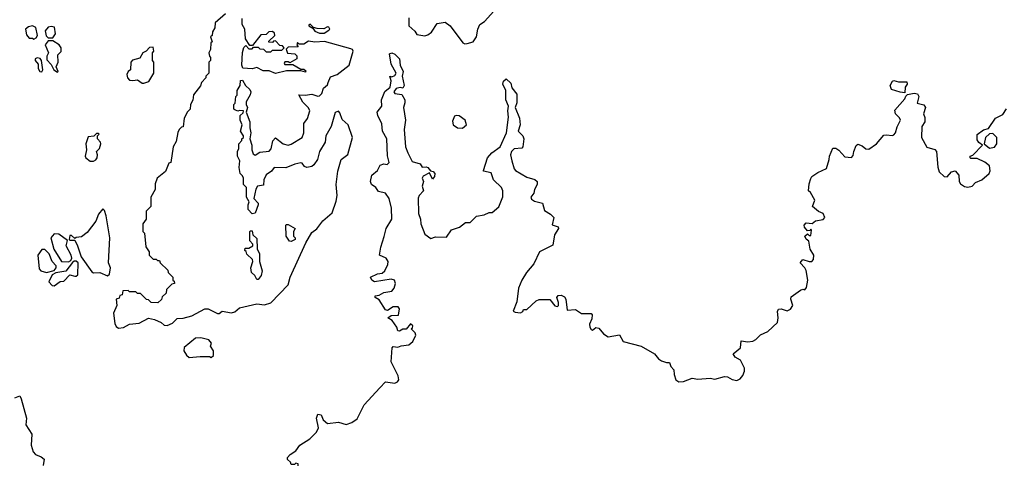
# Model space of a CAD drawing. Extents: x 2551545 to 2886624, y 315747 to 489036.
# Tile 16 of 119: x 2579945 to 2586218, y 356646 to 359485. Entities that reach past the tile are written whole.
import ezdxf

# ---------------------------------------------------------------- set-up
doc = ezdxf.new("R2010")
doc.units = 0

msp = doc.modelspace()

# ---------------------------------------------------------------- linework, layer by layer
at = {"layer": '0CON10XD'}
for points in [[(2581255, 359522.5), (2581190, 359465), (2581187, 359433), (2581173, 359407), (2581170, 359385), (2581160, 359375), (2581170, 359345), (2581162.5, 359337.5), (2581160, 359295), (2581150, 359275), (2581153, 359253), (2581160, 359245), (2581160, 359225), (2581150, 359215), (2581150, 359145), (2581130, 359125), (2581130, 359115), (2581102.5, 359085), (2581097, 359063), (2581053, 359007), (2581047, 358973), (2581032.5, 358945), (2581030, 358915), (2581013, 358897), (2580993, 358857), (2580987, 358803), (2580975, 358800), (2580960, 358785), (2580953, 358767), (2580941.7, 358708.3), (2580922.5, 358675), (2580907.5, 358575), (2580895, 358570), (2580873, 358517), (2580820, 358475), (2580808.3, 358438.3), (2580807, 358403), (2580780, 358355), (2580780, 358295), (2580750, 358265), (2580750, 358215), (2580730, 358185), (2580730, 358135), (2580740, 358125), (2580748.3, 358038.3), (2580770, 358005), (2580770, 357985), (2580795, 357960), (2580815, 357960), (2580821.7, 357951.7), (2580835, 357950), (2580840, 357935), (2580888.3, 357888.3), (2580890, 357875), (2580920, 357845), (2580920, 357825), (2580928.3, 357818.3), (2580930, 357805), (2580915, 357800), (2580880, 357765), (2580878.3, 357741.7), (2580851.7, 357718.3), (2580848.3, 357701.7), (2580825, 357680), (2580783, 357683), (2580765, 357700), (2580751.7, 357701.7), (2580715, 357740), (2580695, 357740), (2580685, 357750), (2580645, 357750), (2580635, 357760), (2580601.7, 357758.3), (2580598.3, 357731.7), (2580581.7, 357728.3), (2580578.3, 357711.7), (2580560, 357705), (2580562.5, 357665), (2580542.9, 357615), (2580550.3, 357550.3), (2580559.2, 357529.2), (2580575, 357520)], [(2580575, 357520), (2580605, 357524.2), (2580645, 357544.2), (2580705, 357550.8), (2580765, 357584), (2580804.3, 357574.3), (2580845, 357556.2), (2580865, 357538.8), (2580885, 357536.2), (2580918.3, 357551.7), (2580948.3, 357581.7), (2580986.4, 357583.6), (2581042.3, 357597.7), (2581125, 357643.3), (2581145, 357643.3), (2581205, 357613.3), (2581215, 357613.3), (2581235, 357627.5), (2581295, 357616.2), (2581315, 357623.3), (2581345, 357650), (2581455, 357673.8), (2581505, 357668.8), (2581545, 357680.8), (2581656, 357795), (2581668, 357845), (2581767.3, 358062.7), (2581805, 358130), (2581837, 358153), (2581875.6, 358204.4), (2581936.2, 358253.8), (2581962, 358328), (2581966.4, 358365), (2581960.5, 358435), (2581970.9, 358519.1), (2581993.8, 358595), (2582035, 358626.7), (2582064.4, 358735), (2582038.1, 358815), (2581999.7, 358849.7), (2581985, 358892.5), (2581975, 358901.2), (2581955, 358893.3), (2581929.4, 358805), (2581894.5, 358745), (2581890, 358705), (2581855.5, 358645), (2581842.5, 358595), (2581819.5, 358560.4), (2581805, 358550), (2581775, 358543.3), (2581759.3, 358549.3), (2581745, 358570), (2581735, 358572.5), (2581697.5, 358565), (2581639.3, 358540.7), (2581565, 358543.3), (2581549.5, 358520.4), (2581514.2, 358495.8), (2581501.2, 358465), (2581498.3, 358431.7), (2581460, 358425), (2581450, 358405), (2581437.5, 358345), (2581463.3, 358315), (2581463.8, 358305), (2581445, 358252.5), (2581425, 358247.5), (2581400, 358275), (2581400, 358305), (2581407.5, 358325), (2581390, 358355), (2581390, 358415), (2581370, 358435), (2581370, 358475), (2581365, 358490), (2581350, 358505), (2581343, 358543), (2581347.5, 358585), (2581332.5, 358615), (2581332.5, 358645), (2581340, 358665), (2581340, 358695), (2581360, 358715), (2581360, 358725), (2581370, 358735), (2581370, 358745), (2581352.5, 358775), (2581362.5, 358815), (2581350, 358845), (2581350, 358875), (2581368.3, 358891.7), (2581370, 358905), (2581345, 358907.5), (2581335, 358902.5), (2581315, 358910), (2581310, 358915), (2581310, 358945), (2581317, 358953), (2581322.5, 358995), (2581330, 359005), (2581330, 359035), (2581350, 359065), (2581351.7, 359098.3), (2581365, 359100), (2581382.5, 359065), (2581411.2, 359041.2), (2581417.5, 359025), (2581413.9, 359006.1), (2581388.3, 358961.7), (2581387.5, 358945), (2581396.7, 358925), (2581387.5, 358895), (2581410, 358835), (2581410, 358795), (2581418, 358765), (2581410, 358725), (2581424, 358685), (2581423.8, 358655), (2581431.2, 358631.2), (2581445, 358622), (2581475, 358642), (2581535, 358646.7), (2581547, 358663), (2581557.3, 358712.7), (2581575, 358732.5), (2581622.5, 358695), (2581655, 358686.2), (2581675, 358692), (2581744, 358735), (2581756.1, 358765), (2581755.5, 358824.6), (2581778.9, 358855), (2581794.2, 358905), (2581785, 358924), (2581749.5, 358959.6), (2581723, 359007), (2581763.9, 359003.9), (2581805, 359010), (2581845, 358998), (2581855, 359000.8), (2581869.2, 359015), (2581880.9, 359049.1), (2581905, 359070), (2581910.5, 359085), (2581925, 359120), (2581967.5, 359135), (2582043.3, 359195), (2582070, 359285), (2582065.7, 359295.7), (2582055, 359300), (2581886.4, 359346.4), (2581825, 359342.5), (2581785, 359347.5), (2581755, 359330), (2581725, 359330), (2581715, 359340), (2581710, 359325), (2581718.3, 359311.7), (2581655, 359310), (2581641.7, 359298.3), (2581651.7, 359271.7), (2581698.3, 359268.3), (2581710, 359255), (2581710, 359235), (2581665, 359210), (2581655, 359217.5), (2581633, 359217), (2581630, 359205), (2581635, 359200), (2581685, 359200), (2581735, 359170), (2581755, 359170), (2581768.3, 359158.3), (2581765, 359150), (2581735, 359160), (2581645, 359160), (2581575, 359142.5), (2581535, 359160), (2581495, 359160), (2581455, 359180), (2581425, 359171.2), (2581367, 359177), (2581360, 359195), (2581363.9, 359276.1), (2581373, 359307), (2581385, 359320), (2581405, 359300), (2581425, 359300), (2581435, 359310), (2581465, 359310), (2581475, 359300), (2581498.3, 359298.3), (2581515, 359280), (2581545, 359280), (2581555, 359290), (2581615, 359290), (2581630, 359305), (2581618.3, 359318.3), (2581601.7, 359321.7), (2581575, 359350), (2581561.7, 359348.3), (2581555, 359340), (2581531.7, 359341.7), (2581531.7, 359348.3), (2581570, 359385), (2581568.3, 359398.3), (2581555, 359410), (2581531.7, 359408.3), (2581515, 359390), (2581481.7, 359388.3), (2581428.3, 359321.7), (2581411.7, 359321.7), (2581383, 359363), (2581380, 359425), (2581362.5, 359455), (2581361.7, 359491.7)], [(2582423.6, 359496.4), (2582425, 359446.7), (2582461.7, 359411.7), (2582475, 359390), (2582525, 359382.5), (2582545, 359388), (2582568, 359405), (2582605, 359460), (2582655, 359470), (2582686.4, 359446.4), (2582768.3, 359338.3), (2582780.7, 359330.7)], [(2582780.7, 359330.7), (2582795, 359333.8), (2582835, 359343.8), (2582855.9, 359375.9), (2582864.2, 359425.8), (2582877.5, 359455), (2582906.4, 359473.6), (2582965, 359538.8)], [(2580035, 359360), (2580050, 359370), (2580057.5, 359385), (2580046.7, 359435), (2580025.9, 359445.9), (2580000.5, 359439.6), (2579982.5, 359425), (2579988.3, 359388.3), (2580005, 359366.7), (2580026.7, 359366.7), (2580035, 359360)], [(2580155, 359370), (2580172.5, 359395), (2580167, 359437), (2580145, 359442.5), (2580125, 359437.5), (2580107.5, 359415), (2580113, 359383), (2580125, 359370), (2580155, 359370)], [(2581855, 359398.8), (2581885, 359400), (2581915, 359417.5), (2581920, 359425), (2581915, 359436.7), (2581905, 359438.8), (2581882.3, 359427.7), (2581839.2, 359429.2), (2581816.1, 359436.1), (2581795, 359456.2), (2581787.5, 359452.5), (2581786.7, 359445), (2581811.7, 359431.7), (2581825, 359411.2), (2581855, 359398.8)], [(2580185, 359150), (2580190, 359155), (2580177.5, 359185), (2580188.8, 359215), (2580188.3, 359261.7), (2580208.6, 359281.4), (2580208, 359305), (2580195.9, 359325.9), (2580155, 359350), (2580125, 359350), (2580107.5, 359325), (2580127.5, 359275), (2580118.3, 359251.7), (2580118.3, 359228.3), (2580145, 359200), (2580162.5, 359165), (2580185, 359150)], [(2580735, 359080), (2580768.3, 359091.7), (2580800, 359145), (2580800, 359215), (2580790, 359225), (2580790, 359275), (2580800, 359285), (2580795, 359310), (2580771.7, 359308.3), (2580750, 359285), (2580730, 359275), (2580710, 359240), (2580662.3, 359227.7), (2580653.3, 359215), (2580650, 359165), (2580636, 359154), (2580628, 359135), (2580630.8, 359115), (2580645, 359100), (2580665, 359096.7), (2580695, 359102.5), (2580725, 359080), (2580735, 359080)], [(2580085, 359152.5), (2580092.5, 359165), (2580082.5, 359225), (2580075, 359237.5), (2580055, 359242.5), (2580043.9, 359236.1), (2580042.5, 359225), (2580061.7, 359201.7), (2580063.3, 359175), (2580072.5, 359155), (2580085, 359152.5)], [(2582239.5, 357140.4), (2582275, 357176.7), (2582335, 357170), (2582351.9, 357178.1), (2582359.5, 357190.5), (2582356.5, 357215), (2582312.5, 357305), (2582317.5, 357395), (2582325, 357402.5), (2582355, 357397.5), (2582375, 357407.5), (2582425, 357414.2), (2582449.2, 357435), (2582468.6, 357475), (2582465, 357490), (2582440, 357515), (2582448.3, 357521.7), (2582450, 357535), (2582435, 357547.5), (2582407, 357513), (2582385, 357512.5), (2582365, 357500), (2582355, 357502.5), (2582347.5, 357525), (2582318, 357568), (2582290, 357585), (2582310.7, 357599.3), (2582358.3, 357601.7), (2582363.6, 357643.6), (2582356.7, 357655), (2582325, 357656), (2582287.5, 357632.5), (2582275, 357636), (2582235, 357700), (2582210, 357715), (2582210, 357725), (2582235, 357730), (2582265, 357746), (2582315, 357756.2), (2582330, 357775), (2582338.8, 357805), (2582332.5, 357825), (2582311.7, 357831.7), (2582205, 357814), (2582187.5, 357825), (2582180, 357845), (2582225, 357865.8), (2582255, 357869.4), (2582271.1, 357885), (2582290, 357925), (2582291.4, 357945), (2582279.4, 357965), (2582237.5, 357985), (2582245.4, 358035), (2582266.3, 358103.7), (2582279.1, 358155), (2582316.5, 358215), (2582312.8, 358285), (2582298.8, 358345), (2582275, 358380), (2582230.3, 358390.3), (2582213.1, 358415), (2582186, 358435), (2582180, 358455), (2582188.9, 358495), (2582224.2, 358525), (2582241.7, 358558.3), (2582265, 358566.2), (2582285, 358561.8), (2582297.9, 358575), (2582287.9, 358617.9), (2582284.6, 358725), (2582256.1, 358775), (2582251.7, 358821.7), (2582225.5, 358875), (2582223.2, 358895), (2582251.1, 358935), (2582250, 358975), (2582272.1, 359027.9), (2582305.8, 359054.2), (2582312, 359095), (2582303.3, 359125), (2582315, 359120), (2582335, 359130), (2582343.8, 359145), (2582311.5, 359201.5), (2582301.5, 359268.5), (2582315, 359272.9), (2582335, 359266.5), (2582364.5, 359235), (2582369.2, 359195), (2582387.1, 359155), (2582380.6, 359125), (2582394, 359066), (2582385, 359048.8), (2582368, 359052), (2582343, 359047), (2582328.8, 359025), (2582335, 359014.2), (2582379.4, 359009.4), (2582398.5, 358975), (2582399.5, 358955), (2582390, 358925), (2582402.3, 358845), (2582394.6, 358785), (2582403.2, 358675), (2582416.8, 358636.8), (2582445, 358582.5), (2582497, 358567), (2582510, 358545), (2582535, 358547.5), (2582545, 358542.5), (2582561.7, 358521.7), (2582578.3, 358518.3), (2582590, 358505), (2582587.5, 358485), (2582575, 358470), (2582555, 358510), (2582515, 358487.5), (2582510, 358475), (2582517.5, 358455), (2582508, 358425), (2582517.5, 358395), (2582489.2, 358365), (2582482.6, 358347.4), (2582485, 358250), (2582498, 358215), (2582500, 358185), (2582525, 358118.8), (2582565, 358090), (2582595, 358102.5), (2582665, 358100), (2582695, 358146.7), (2582747.7, 358162.3), (2582785, 358192.5), (2582815, 358193.3), (2582855, 358232.5), (2582905, 358241.2), (2582935, 358256.2), (2582955, 358256.7), (2582997.9, 358292.1), (2583023.6, 358356.4), (2583023.6, 358395), (2583015, 358415.6), (2582964.2, 358465), (2582949.1, 358509.1), (2582900, 358520), (2582900, 358525), (2582925.7, 358605), (2582954, 358636), (2583005, 358674.4), (2583046.4, 358765), (2583060, 358865), (2583054.6, 358905), (2583058.9, 358935), (2583043.1, 358975), (2583041.2, 359035), (2583024, 359075), (2583026.4, 359093.6), (2583045, 359107.5), (2583075, 359080), (2583080.9, 359050.9), (2583111.2, 359011.2), (2583111.4, 358955), (2583102.5, 358925), (2583128.3, 358858.3), (2583133.1, 358815), (2583120, 358775), (2583150, 358745), (2583155.8, 358725), (2583150.8, 358675), (2583145, 358666.2), (2583095, 358662.5), (2583077.3, 358645), (2583072.5, 358625), (2583080.5, 358585), (2583094.2, 358535), (2583103.8, 358525), (2583175, 358481.2), (2583225.9, 358465.9), (2583242.5, 358455), (2583241.9, 358435), (2583225, 358402.5), (2583220, 358380), (2583202, 358355), (2583205, 358342.5), (2583225, 358328.8), (2583276.2, 358315), (2583289.2, 358269.2), (2583326.6, 358246.6), (2583348, 358225), (2583337.5, 358177.5), (2583376.1, 358166.1), (2583378, 358155), (2583352.9, 358115), (2583342, 358048), (2583257.5, 358005), (2583220.6, 357929.4), (2583173.1, 357875), (2583144.4, 357825), (2583122.1, 357775), (2583112.2, 357687.8), (2583088.3, 357628.3), (2583100.7, 357620.7), (2583135, 357617.5), (2583150, 357625), (2583155, 357637.5), (2583175, 357637.5), (2583235, 357693.3), (2583255, 357701.2), (2583322.5, 357702.5), (2583355, 357662.5), (2583371.7, 357658.3), (2583377.5, 357665), (2583377, 357683), (2583367.5, 357715), (2583375, 357727.5), (2583395, 357730), (2583415, 357720), (2583423.6, 357703.6), (2583433.6, 357633.6), (2583485, 357637.5), (2583525, 357613.3), (2583585, 357613.3), (2583591.2, 357605), (2583590.7, 357579.3), (2583576.2, 357545), (2583576.7, 357525), (2583585, 357510), (2583595, 357507.5), (2583615, 357523.3), (2583635, 357520), (2583665, 357482.5), (2583695, 357464), (2583767, 357477), (2583790, 357435), (2583905, 357404), (2583988.8, 357355), (2584014, 357325), (2584035, 357311.2), (2584065, 357300), (2584085, 357300), (2584092.5, 357275), (2584113.3, 357253.3), (2584114, 357225), (2584125, 357190), (2584145, 357177.5), (2584175, 357180), (2584229.3, 357200.7), (2584265, 357193.8), (2584345, 357200), (2584373.6, 357193.6), (2584435, 357212), (2584455, 357210), (2584485, 357192), (2584515, 357186.2), (2584535, 357196.2), (2584552.1, 357217.9), (2584562.5, 357245), (2584562.5, 357265), (2584536.4, 357316.4), (2584502.5, 357335), (2584490, 357355), (2584536.7, 357395), (2584541.7, 357438.3), (2584585, 357432.5), (2584615, 357437.5), (2584635, 357447.5), (2584663.8, 357476.2), (2584712.3, 357497.7), (2584773.6, 357556.4), (2584777.5, 357585), (2584773.3, 357625), (2584780.5, 357639.6), (2584796.4, 357643.6), (2584835, 357630.8), (2584855, 357640), (2584870, 357665), (2584858.8, 357705), (2584861.2, 357718.8), (2584919.3, 357760.7), (2584935, 357767.5), (2584947, 357763), (2584958.3, 357778.3), (2584965.8, 357825), (2584956.1, 357886.1), (2584946.7, 357905), (2584917.5, 357935), (2584935, 357957.5), (2584975, 357943.8), (2584992.5, 357945), (2585002.3, 357957.7), (2585003.9, 357983.9), (2584981.9, 358021.9), (2584973.6, 358073.6), (2584955, 358087.5), (2584947.5, 358105), (2584965, 358120), (2584975, 358110), (2584985, 358110), (2584990, 358145), (2584985, 358150), (2584978.3, 358141.7), (2584965, 358140), (2584945, 358162.5), (2584943.3, 358175), (2584955, 358190), (2584995, 358187.5), (2585016.1, 358203.9), (2585065, 358211.2), (2585073.8, 358225), (2585065, 358250), (2585035, 358262), (2584996.7, 358295), (2585010, 358335), (2584983, 358383), (2584970, 358395), (2584975, 358440), (2584986.4, 358473.6), (2584992.5, 358485), (2585029.5, 358510.4), (2585085, 358537.5), (2585103.3, 358595), (2585103.6, 358616.4), (2585125, 358667.5), (2585145, 358666.7), (2585165, 358653.3), (2585201.7, 358611.7), (2585245, 358607.5), (2585255, 358620), (2585258.8, 358645), (2585275, 358682.5), (2585285, 358692.5), (2585312.3, 358682.3), (2585335, 358661.2), (2585355, 358660), (2585405, 358693.3), (2585451.7, 358748.3), (2585465, 358752), (2585505, 358746.7), (2585515, 358752.5), (2585525.9, 358764.1), (2585535, 358802.5), (2585556, 358845), (2585550.5, 358860.4), (2585524.2, 358884.2), (2585521.7, 358908.3), (2585585, 358980), (2585591.7, 358998.3), (2585602.5, 359007.5), (2585645, 359016.2), (2585665, 359012.5), (2585673.3, 358995), (2585663, 358953), (2585705, 358943.3), (2585716.2, 358925), (2585702.5, 358885), (2585711.7, 358861.7), (2585712.5, 358835), (2585693.3, 358805), (2585690, 358735), (2585725, 358672.5), (2585775, 358657.5), (2585786.7, 358645), (2585793.8, 358545), (2585803.3, 358515), (2585835, 358486.7), (2585855, 358483.3), (2585882.5, 358515), (2585905, 358522.5), (2585928.8, 358495), (2585931.2, 358455), (2585939.5, 358439.6), (2585965, 358422), (2585985, 358418), (2586012.5, 358425), (2586035, 358446.7), (2586075, 358463.8), (2586122.5, 358505), (2586128.3, 358521.7), (2586123.6, 358553.6), (2586095, 358576.7), (2586045, 358600), (2586005, 358600), (2586000, 358605), (2586000, 358615), (2586018.3, 358621.7), (2586080, 358685), (2586055, 358702.5), (2586045, 358720), (2586046.4, 358753.6), (2586085, 358783.3), (2586118, 358792), (2586161.7, 358858.3), (2586209.8, 358880.2), (2586232.1, 358917.9)], [(2585585, 359020), (2585555, 359022.5), (2585500.5, 359040.4), (2585490, 359065), (2585505, 359092.5), (2585515, 359097.5), (2585545, 359090), (2585598.3, 359088.3), (2585600, 359075), (2585586.7, 359055), (2585585, 359020)], [(2582765, 358794.6), (2582790.6, 358815), (2582782.7, 358845), (2582745, 358872.7), (2582725, 358875.5), (2582715, 358870.8), (2582701.4, 358838.6), (2582706.5, 358815), (2582733.8, 358795), (2582765, 358794.6)], [(2580415, 358584), (2580428.9, 358591.1), (2580438, 358605), (2580440, 358625), (2580433.3, 358645), (2580452.5, 358665), (2580462.5, 358695), (2580460, 358705), (2580440, 358725), (2580440, 358745), (2580450, 358755), (2580445, 358760), (2580435, 358760), (2580417.5, 358742.5), (2580380.7, 358739.3), (2580366.2, 358695), (2580370, 358655), (2580362.5, 358615), (2580366.7, 358605), (2580394.1, 358584.1), (2580415, 358584)], [(2586125, 358667.5), (2586155, 358673.3), (2586171.2, 358695), (2586170, 358735), (2586145, 358760), (2586125, 358757.5), (2586097.5, 358735), (2586090, 358695), (2586125, 358667.5)], [(2580505, 357852.5), (2580517, 357863), (2580522.5, 357905), (2580510, 357935), (2580518.8, 358095), (2580496.2, 358235), (2580485, 358270), (2580475, 358280), (2580446.7, 358245), (2580428.8, 358201.2), (2580375, 358128.8), (2580339.1, 358100.9), (2580303.6, 358096.4), (2580295, 358090), (2580275, 358110), (2580265, 358110), (2580260, 358085), (2580265, 358080), (2580295, 358080), (2580313.3, 358045), (2580336.2, 357975), (2580405, 357878.8), (2580415, 357871.2), (2580455, 357873.3), (2580505, 357852.5)], [(2581675, 358072.5), (2581663.6, 358073.6), (2581642.5, 358105), (2581640, 358175), (2581645, 358180), (2581655, 358180), (2581700, 358155), (2581690, 358135), (2581690, 358105), (2581700, 358095), (2581700, 358085), (2581675, 358072.5)], [(2580255, 357942.5), (2580270, 357950), (2580277.5, 357965), (2580273.3, 357985), (2580240, 358045), (2580248.3, 358078.3), (2580195, 358117.5), (2580165, 358120), (2580142.5, 358095), (2580163, 358023), (2580210, 357945), (2580255, 357942.5)], [(2581465, 357830), (2581455, 357830), (2581442.5, 357855), (2581422.5, 357875), (2581417.5, 357905), (2581430, 357945), (2581427, 357957), (2581391.7, 357991.7), (2581388.3, 358008.3), (2581380, 358015), (2581381.7, 358028.3), (2581405, 358030), (2581430, 358045), (2581430, 358055), (2581410, 358075), (2581410, 358135), (2581415, 358140), (2581425, 358140), (2581430, 358115), (2581455, 358090), (2581457.5, 358025), (2581473, 357993), (2581472.5, 357945), (2581488.8, 357885), (2581483.3, 357855), (2581465, 357830)], [(2580115, 357873.3), (2580165, 357887.5), (2580176.4, 357903.6), (2580176.4, 357916.4), (2580152.5, 357945), (2580133, 357993), (2580105, 358020), (2580085, 358020), (2580060, 357985), (2580068.3, 357898.3), (2580080, 357885), (2580115, 357873.3)], [(2580165, 357790), (2580203, 357817), (2580225, 357820), (2580265, 357860), (2580295, 357850), (2580305, 357850), (2580315, 357860), (2580316.7, 357935), (2580305, 357947.5), (2580292.5, 357947.5), (2580281.7, 357938.3), (2580238.3, 357881.7), (2580175, 357872.5), (2580150.7, 357859.3), (2580130, 357815), (2580151.7, 357791.7), (2580165, 357790)], [(2581165, 357332.5), (2581180, 357345), (2581180, 357375), (2581160, 357405), (2581167.5, 357425), (2581150, 357445), (2581098.3, 357458.3), (2581065, 357456.2), (2580993, 357397), (2580990, 357375), (2581007, 357347), (2581025, 357332.5), (2581095, 357340), (2581155, 357340), (2581165, 357332.5)], [(2581718.3, 356641.7), (2581720, 356655), (2581705, 356660), (2581695, 356650), (2581675, 356650), (2581670, 356665), (2581651.7, 356681.7), (2581650, 356695), (2581667.5, 356715), (2581705, 356738.8), (2581730, 356775), (2581793.3, 356815), (2581835, 356857.5), (2581848.8, 356885), (2581836.7, 356945), (2581845, 356972.5), (2581865, 356967.5), (2581877.5, 356935), (2581905, 356912.5), (2581975, 356920), (2582025, 356906.7), (2582061.7, 356918.3), (2582095, 356942.5), (2582139.3, 357030.7), (2582239.5, 357140.4)], [(2579913.6, 357076.4), (2579945, 357087.5), (2579955, 357070), (2579987.5, 356945), (2579982.7, 356902.7), (2580021.9, 356845), (2580016.9, 356775), (2580031.3, 356731.3), (2580045, 356713.8), (2580080.7, 356700.7), (2580100, 356685), (2580093.3, 356645)]]:
    msp.add_lwpolyline(points, dxfattribs=at)

doc.saveas('drawing.dxf')
